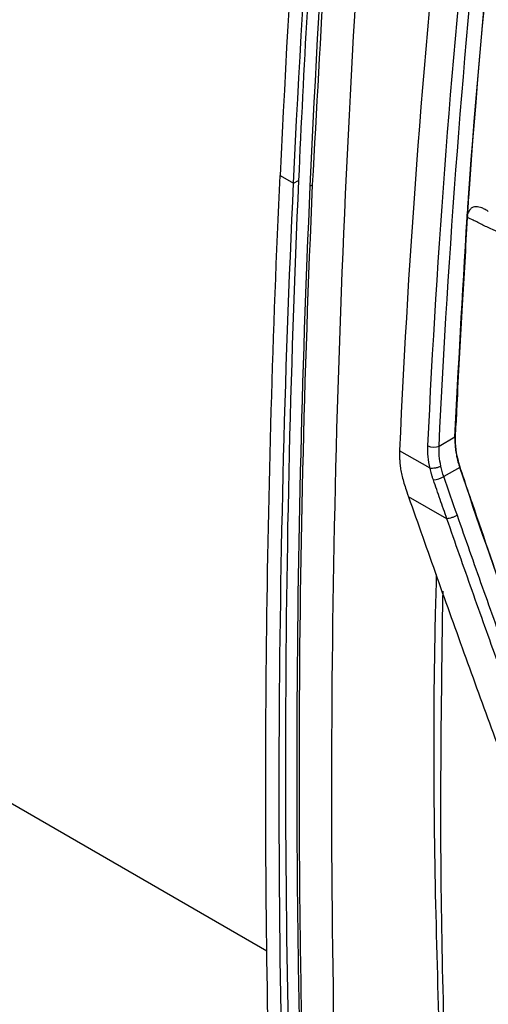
# Model space of a CAD drawing. Header units: millimetres. Extents: x -1263 to 1500, y -1080 to 1468.
# Tile 143 of 166: x 1021 to 1051, y 1004 to 1066. Entities that reach past the tile are written whole.
import ezdxf

# ---------------------------------------------------------------- set-up
doc = ezdxf.new("R2010")
doc.units = ezdxf.units.MM

msp = doc.modelspace()

# ---------------------------------------------------------------- linework, layer by layer
at = {"color": 250, "linetype": 'Continuous', "lineweight": 25}
msp.add_line((910.065, 1080.648), (1036.703, 1007.541), dxfattribs=at)
at = {"color": 7, "linetype": 'Continuous', "lineweight": 25}
for p, q in [((1037.536, 1056.469), (1038.384, 1055.979)), ((1038.384, 1055.979), (1038.699, 1056.154)), ((1039.587, 1055.876), (1039.437, 1055.792)), ((1049.401, 1055.062), (1049.436, 1055.041)), ((1049.329, 1054.029), (1049.365, 1054.009)), ((1049.328, 1053.838), (1049.363, 1053.818)), ((1047.565, 1039.393), (1048.564, 1039.97)), ((1045.066, 1039.107), (1045.066, 1039.105)), ((1046.994, 1037.992), (1045.066, 1039.105)), ((1048.863, 1038.046), (1047.862, 1037.468)), ((1048.055, 1034.806), (1045.636, 1036.202))]:
    msp.add_line(p, q, dxfattribs=at)
for centre, radius, start, end in [((1047.235, 1040.132), 0.809, 242.21371, 294.05931), ((1046.871, 1039.439), 2.206, 278.64759, 296.69555)]:
    msp.add_arc(centre, radius, start, end, dxfattribs=at)
for points, knots in [([(1045.877, 1144.493), (1043.768, 1129.551), (1042.014, 1114.718), (1039.23, 1085.349), (1038.2, 1070.814), (1037.536, 1056.469)], [0, 0, 0, 0, 0.5, 0.5, 1, 1, 1, 1]), ([(1046.714, 1143.011), (1045.693, 1135.623), (1044.76, 1128.269), (1043.07, 1113.632), (1042.313, 1106.349), (1040.976, 1091.866), (1040.396, 1084.662), (1039.414, 1070.342), (1039.012, 1063.226), (1038.699, 1056.154)], [0, 0, 0, 0, 0.25, 0.25, 0.5, 0.5, 0.75, 0.75, 1, 1, 1, 1]), ([(1041.524, 983.9), (1040.426, 1009.041), (1040.574, 1034.972), (1043.361, 1088.093), (1046, 1115.283), (1049.868, 1142.932)], [0, 0, 0, 0, 0.5, 0.5, 1, 1, 1, 1]), ([(1039.587, 1055.876), (1040.102, 1065.346), (1041.132, 1084.288), (1043.802, 1113.146), (1046.326, 1132.655), (1047.581, 1142.357)], [0, 0, 0, 0, 0.3345408, 0.6690815, 1, 1, 1, 1]), ([(1037.36, 984.215), (1037.281, 985.61), (1037.24, 986.987), (1037.065, 991.57), (1036.963, 994.774), (1036.396, 1017.127), (1036.617, 1036.622), (1037.536, 1056.469)], [0, 0, 0, 0, 0.017155, 0.017155, 0.0566366, 0.0566366, 0.2916997, 0.2916997, 0.2916997, 0.2916997]), ([(1038.699, 1056.154), (1038.152, 1043.823), (1037.877, 1031.634), (1037.867, 1007.566), (1038.133, 995.693), (1038.67, 983.986)], [0, 0, 0, 0, 0.5, 0.5, 1, 1, 1, 1]), ([(1039.332, 985.164), (1039.081, 990.896), (1038.896, 996.668), (1038.654, 1008.291), (1038.598, 1014.143), (1038.625, 1031.807), (1038.902, 1043.732), (1039.437, 1055.792)], [0, 0, 0, 0, 0.25, 0.25, 0.5, 0.5, 1, 1, 1, 1]), ([(1039.467, 985.239), (1039.218, 990.972), (1039.034, 996.745), (1038.795, 1008.369), (1038.74, 1014.222), (1038.77, 1031.888), (1039.049, 1043.814), (1039.587, 1055.876)], [0, 0, 0, 0, 0.25, 0.25, 0.5, 0.5, 1, 1, 1, 1]), ([(1050.667, 1054.204), (1050.642, 1054.22), (1050.575, 1054.264), (1050.443, 1054.342), (1050.201, 1054.457), (1049.937, 1054.518), (1049.702, 1054.475), (1049.566, 1054.393), (1049.471, 1054.282), (1049.405, 1054.16), (1049.378, 1054.06), (1049.365, 1054.009)], [0, 0, 0, 0, 0.046072, 0.125465, 0.250154, 0.499406, 0.628688, 0.7494, 0.832631, 0.915862, 1, 1, 1, 1]), ([(1051.982, 1052.686), (1051.912, 1052.706), (1051.765, 1052.748), (1051.541, 1052.82), (1051.287, 1052.911), (1050.99, 1053.031), (1050.664, 1053.177), (1050.333, 1053.339), (1050.017, 1053.5), (1049.696, 1053.663), (1049.477, 1053.765), (1049.363, 1053.818)], [0, 0, 0, 0, 0.077532, 0.160725, 0.24971, 0.363548, 0.50029, 0.626871, 0.749928, 0.870393, 1, 1, 1, 1]), ([(1088.313, 997.82), (1088.245, 997.789), (1088.01, 997.684), (1087.242, 997.675), (1085.953, 998.385), (1084.393, 999.297), (1082.097, 1000.619), (1078.118, 1002.916), (1071.162, 1006.949), (1064.559, 1010.677), (1059.76, 1013.559), (1058.218, 1014.342), (1057.38, 1015.085), (1056.821, 1015.775), (1056.123, 1016.91), (1055.602, 1018.551), (1054.904, 1020.515), (1052.924, 1026.252), (1050.988, 1031.921), (1049.082, 1037.46), (1048.517, 1039.217), (1048.649, 1040.764), (1048.784, 1043.779), (1048.929, 1046.287), (1049.044, 1048.283)], [0, 0, 0, 0, 0.0045366, 0.015785, 0.0429601, 0.070566, 0.0981719, 0.1632429, 0.2794412, 0.463154, 0.5090821, 0.5319949, 0.543264, 0.5545106, 0.5658073, 0.5923623, 0.6187114, 0.6447354, 0.8213791, 0.8440777, 0.8667393, 0.8895064, 0.9120523, 1, 1, 1, 1]), ([(1048.564, 1039.97), (1048.562, 1039.908), (1048.558, 1039.786), (1048.561, 1039.598), (1048.572, 1039.409), (1048.591, 1039.219), (1048.617, 1039.027), (1048.65, 1038.834), (1048.692, 1038.639), (1048.741, 1038.443), (1048.798, 1038.245), (1048.841, 1038.113), (1048.863, 1038.046)], [0, 0, 0, 0, 0.102762, 0.204172, 0.304499, 0.404016, 0.503005, 0.60175, 0.700539, 0.799656, 0.899384, 1, 1, 1, 1]), ([(1045.066, 1039.105), (1045.065, 1039.025), (1045.063, 1038.867), (1045.069, 1038.631), (1045.084, 1038.399), (1045.106, 1038.172), (1045.145, 1037.897), (1045.211, 1037.562), (1045.314, 1037.157), (1045.404, 1036.879), (1045.45, 1036.737)], [0, 0, 0, 0, 0.107686, 0.211598, 0.31175, 0.408223, 0.501172, 0.658497, 0.824752, 1, 1, 1, 1]), ([(1047.679, 1038.122), (1047.637, 1038.101), (1047.585, 1038.08), (1047.466, 1038.04), (1047.399, 1038.023), (1047.266, 1037.998), (1047.2, 1037.99), (1047.083, 1037.984), (1047.033, 1037.986), (1046.994, 1037.992)], [0, 0, 0, 0, 0.25, 0.25, 0.5, 0.5, 0.75, 0.75, 1, 1, 1, 1]), ([(1047.203, 1037.258), (1047.182, 1037.32), (1047.141, 1037.442), (1047.086, 1037.626), (1047.036, 1037.809), (1047.008, 1037.931), (1046.994, 1037.992)], [0, 0, 0, 0, 0.250793, 0.500852, 0.750492, 1, 1, 1, 1]), ([(1052.376, 1027.867), (1052.332, 1027.993), (1051.142, 1031.376), (1049.981, 1034.774), (1048.863, 1038.046)], [0, 0, 0, 0, 0.0371169, 1, 1, 1, 1]), ([(1048.055, 1034.806), (1047.983, 1035.01), (1047.841, 1035.419), (1047.557, 1036.236), (1047.344, 1036.849), (1047.203, 1037.258)], [0, 0, 0, 0, 0.249987, 0.499991, 1, 1, 1, 1]), ([(1045.636, 1036.202), (1046.231, 1034.504), (1046.826, 1032.807), (1048.03, 1029.42), (1048.635, 1027.728), (1049.855, 1024.349), (1050.469, 1022.662), (1051.705, 1019.293), (1052.329, 1017.611), (1052.954, 1015.93)], [0, 0, 0, 0, 0.25, 0.25, 0.5, 0.5, 0.75, 0.75, 1, 1, 1, 1]), ([(1048.714, 1035.018), (1048.672, 1034.996), (1048.62, 1034.972), (1048.504, 1034.925), (1048.439, 1034.901), (1048.311, 1034.86), (1048.248, 1034.842), (1048.138, 1034.817), (1048.091, 1034.809), (1048.055, 1034.806)], [0, 0, 0, 0, 0.25, 0.25, 0.5, 0.5, 0.75, 0.75, 1, 1, 1, 1]), ([(1054.546, 1016.746), (1053.437, 1019.741), (1052.343, 1022.744), (1050.72, 1027.259), (1050.182, 1028.766), (1049.113, 1031.783), (1048.583, 1033.294), (1048.055, 1034.806)], [0, 0, 0, 0, 0.5, 0.5, 0.75, 0.75, 1, 1, 1, 1]), ([(1055.206, 1016.968), (1054.097, 1019.962), (1053.002, 1022.963), (1051.379, 1027.475), (1050.841, 1028.981), (1049.772, 1031.996), (1049.243, 1033.507), (1048.714, 1035.018)], [0, 0, 0, 0, 0.5, 0.5, 0.75, 0.75, 1, 1, 1, 1]), ([(1048.164, 987.601), (1047.882, 994.351), (1047.32, 1007.847), (1047.158, 1022.477), (1047.384, 1030.397), (1047.409, 1031.29)], [0, 0, 0, 0, 0.470257, 0.940283, 1, 1, 1, 1]), ([(1047.79, 1030.237), (1047.709, 1024.611), (1047.528, 1012.035), (1047.933, 999.804), (1048.157, 993.044)], [0, 0, 0, 0, 0.44736, 1, 1, 1, 1])]:
    msp.add_open_spline(points, degree=3, knots=knots, dxfattribs=at)
for points in [[(1038.384, 1055.979), (1039.041, 1070.157), (1041.064, 1098.829), (1044.501, 1128.129), (1046.576, 1142.937)], [(1039.437, 1055.792), (1040.692, 1084.057), (1043.371, 1113.056), (1047.453, 1142.585)], [(1053.543, 1094.198), (1051.682, 1080.956), (1050.299, 1067.892), (1049.401, 1055.062)], [(1049.436, 1055.041), (1050.334, 1067.872), (1051.717, 1080.935), (1053.578, 1094.177)], [(1048.02, 1077.931), (1046.604, 1064.793), (1045.636, 1051.846), (1045.066, 1039.107)], [(1046.858, 1039.416), (1047.436, 1051.733), (1048.385, 1064.243), (1049.752, 1076.931)], [(1047.565, 1039.393), (1048.142, 1051.701), (1049.09, 1064.199), (1050.456, 1076.875)], [(1038.205, 983.727), (1037.184, 1007.121), (1037.24, 1031.268), (1038.384, 1055.979)], [(1049.401, 1055.062), (1049.377, 1054.717), (1049.353, 1054.373), (1049.329, 1054.029)], [(1049.365, 1054.009), (1049.388, 1054.353), (1049.412, 1054.697), (1049.436, 1055.041)], [(1049.328, 1053.838), (1049.332, 1053.903), (1049.332, 1053.967), (1049.329, 1054.029)], [(1049.363, 1053.818), (1049.367, 1053.883), (1049.368, 1053.947), (1049.365, 1054.009)], [(1048.564, 1039.97), (1048.778, 1044.228), (1049.033, 1048.851), (1049.328, 1053.838)], [(1049.044, 1048.283), (1049.145, 1050.075), (1049.251, 1051.92), (1049.363, 1053.818)], [(1046.994, 1037.992), (1046.882, 1038.49), (1046.837, 1038.965), (1046.858, 1039.416)], [(1047.679, 1038.122), (1047.582, 1038.567), (1047.544, 1038.992), (1047.565, 1039.393)], [(1047.862, 1037.468), (1047.787, 1037.688), (1047.726, 1037.906), (1047.679, 1038.122)], [(1048.714, 1035.018), (1048.429, 1035.834), (1048.145, 1036.651), (1047.862, 1037.468)], [(1045.45, 1036.737), (1045.496, 1036.603), (1045.559, 1036.425), (1045.636, 1036.202)]]:
    msp.add_open_spline(points, degree=3, dxfattribs=at)

doc.saveas('drawing.dxf')
